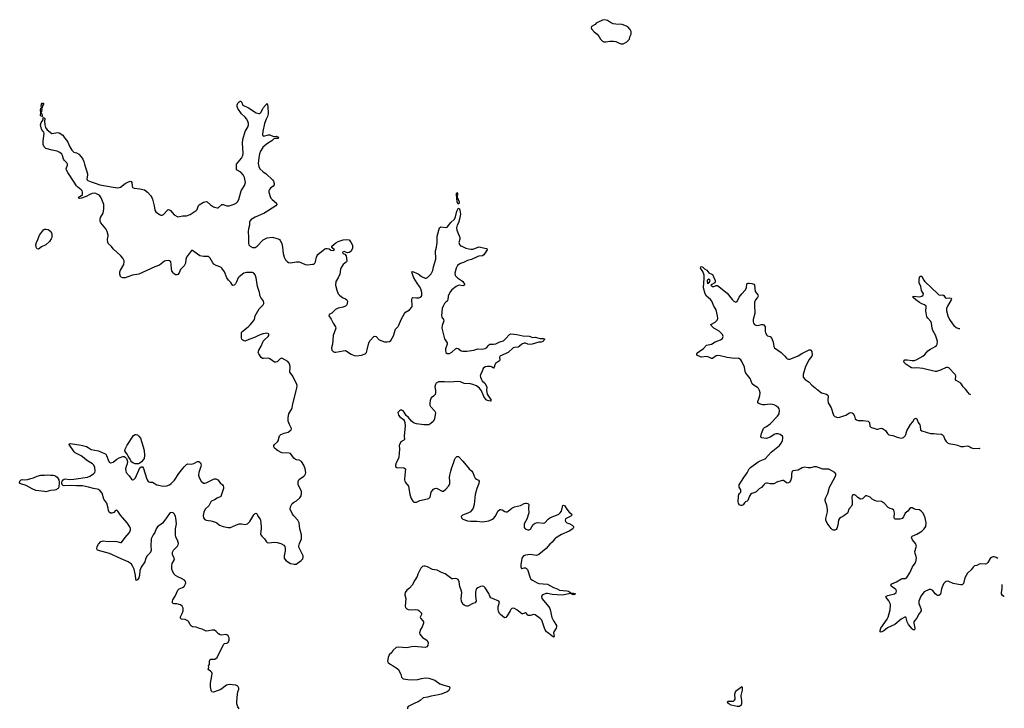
# Model space of a CAD drawing. Header units: inches. Extents: x 2143843 to 2212570, y 881249 to 1017455.
# Tile 25 of 54: x 2196023 to 2212118, y 934559 to 945808. Entities that reach past the tile are written whole.
import ezdxf

# ---------------------------------------------------------------- set-up
doc = ezdxf.new("R2010")
doc.units = ezdxf.units.IN
doc.header["$MEASUREMENT"] = 0
for name, color, linetype in [('C1993', 7, 'Continuous'), ('C1994', 7, 'Continuous'), ('C2903', 7, 'Continuous'), ('C2904', 7, 'Continuous'), ('C2913', 7, 'Continuous'), ('C2914', 7, 'Continuous')]:
    doc.layers.add(name, color=color, linetype=linetype)

msp = doc.modelspace()

# ---------------------------------------------------------------- linework, layer by layer
at = {"layer": 'C1993', "color": 6, "elevation": 400}
for points in [[(2197910, 938553), (2197882, 938562), (2197859, 938579), (2197841, 938601), (2197830, 938630), (2197796, 938676), (2197780, 938710), (2197757, 938737), (2197744, 938764), (2197746, 938790), (2197782, 938858), (2197884, 939016), (2197909, 939031), (2197930, 939033), (2197950, 939024), (2197970, 939006), (2197998, 938970), (2198044, 938830), (2198058, 938770), (2198063, 938690), (2198058, 938642), (2198044, 938616), (2198017, 938583), (2197990, 938563), (2197966, 938554)], [(2196525, 938365), (2196570, 938368), (2196590, 938364), (2196613, 938353), (2196635, 938335), (2196663, 938290), (2196668, 938250), (2196663, 938170), (2196651, 938149), (2196614, 938126), (2196590, 938120), (2196530, 938115), (2196490, 938105), (2196450, 938097), (2196430, 938099), (2196290, 938119), (2196226, 938146), (2196130, 938197), (2196044, 938224), (2196033, 938233), (2196023, 938250), (2196027, 938270), (2196049, 938291), (2196065, 938295), (2196110, 938291), (2196150, 938294), (2196205, 938315), (2196250, 938324), (2196308, 938352), (2196370, 938369), (2196430, 938367), (2196472, 938372)]]:
    msp.add_lwpolyline(points, close=True, dxfattribs=at)
msp.add_lwpolyline([(2199610, 934550), (2199590, 934583), (2199573, 934633), (2199572, 934670), (2199584, 934790), (2199591, 934828), (2199607, 934870), (2199605, 934890), (2199590, 934918), (2199557, 934937), (2199450, 934950), (2199406, 934934), (2199310, 934868), (2199270, 934848), (2199190, 934822), (2199167, 934827), (2199157, 934837), (2199153, 934853), (2199144, 934910), (2199141, 934970), (2199166, 935090), (2199168, 935128), (2199163, 935143), (2199143, 935163), (2199102, 935190), (2199115, 935230), (2199108, 935250), (2199126, 935274), (2199124, 935330), (2199130, 935350), (2199150, 935364), (2199216, 935364), (2199230, 935370), (2199250, 935391), (2199357, 935603), (2199370, 935616), (2199410, 935623), (2199430, 935633), (2199449, 935671), (2199449, 935710), (2199430, 935744), (2199410, 935759), (2199390, 935765), (2199330, 935752), (2199301, 935761), (2199273, 935773), (2199236, 935816), (2199210, 935833), (2199170, 935836), (2199110, 935824), (2199070, 935821), (2199005, 935850), (2198962, 935862), (2198910, 935883), (2198850, 935890), (2198830, 935899), (2198810, 935921), (2198788, 935970), (2198770, 935990), (2198730, 936008), (2198670, 936017), (2198654, 936030), (2198653, 936053), (2198681, 936110), (2198694, 936150), (2198696, 936196), (2198682, 936230), (2198650, 936251), (2198590, 936266), (2198546, 936266), (2198531, 936271), (2198522, 936282), (2198520, 936310), (2198525, 936330), (2198565, 936390), (2198610, 936489), (2198631, 936509), (2198685, 936530), (2198712, 936550), (2198736, 936590), (2198738, 936610), (2198733, 936630), (2198720, 936650), (2198670, 936681), (2198607, 936707), (2198570, 936730), (2198549, 936749), (2198527, 936787), (2198513, 936830), (2198511, 936889), (2198515, 936925), (2198552, 936990), (2198550, 937010), (2198523, 937070), (2198523, 937110), (2198538, 937142), (2198603, 937210), (2198614, 937230), (2198618, 937250), (2198608, 937290), (2198578, 937358), (2198571, 937390), (2198569, 937490), (2198589, 937571), (2198576, 937670), (2198570, 937694), (2198552, 937732), (2198530, 937754), (2198510, 937759), (2198490, 937754), (2198470, 937739), (2198395, 937630), (2198356, 937584), (2198277, 937523), (2198253, 937490), (2198234, 937430), (2198207, 937390), (2198175, 937330), (2198166, 937210), (2198174, 937154), (2198170, 937130), (2198150, 937095), (2198105, 937050), (2198085, 937010), (2198067, 936950), (2198010, 936865), (2197990, 936810), (2197983, 936730), (2197972, 936690), (2197950, 936658), (2197930, 936649), (2197922, 936670), (2197916, 936730), (2197895, 936830), (2197875, 936875), (2197850, 936912), (2197830, 936930), (2197797, 936950), (2197683, 937003), (2197490, 937085), (2197310, 937138), (2197292, 937150), (2197287, 937167), (2197290, 937201), (2197310, 937242), (2197350, 937282), (2197370, 937290), (2197390, 937293), (2197470, 937283), (2197570, 937291), (2197610, 937284), (2197670, 937266), (2197690, 937270), (2197745, 937350), (2197816, 937430), (2197836, 937470), (2197836, 937496), (2197826, 937526), (2197782, 937590), (2197674, 937714), (2197630, 937778), (2197610, 937793), (2197590, 937788), (2197560, 937760), (2197530, 937748), (2197509, 937749), (2197485, 937765), (2197473, 937790), (2197469, 937830), (2197450, 937910), (2197398, 937978), (2197371, 938071), (2197340, 938110), (2197312, 938132), (2197290, 938141), (2197230, 938150), (2197150, 938174), (2197050, 938192), (2196952, 938192), (2196850, 938200), (2196750, 938192), (2196725, 938205), (2196715, 938230), (2196714, 938250), (2196720, 938270), (2196734, 938290), (2196750, 938301), (2196770, 938306), (2196830, 938297), (2196910, 938303), (2197130, 938333), (2197170, 938349), (2197232, 938388), (2197251, 938409), (2197257, 938430), (2197251, 938490), (2197233, 938533), (2197215, 938550), (2197130, 938602), (2197030, 938684), (2196930, 938732), (2196913, 938750), (2196834, 938870), (2196840, 938880), (2196854, 938886), (2197030, 938855), (2197113, 938833), (2197142, 938822), (2197190, 938789), (2197310, 938765), (2197410, 938720), (2197429, 938709), (2197445, 938690), (2197481, 938590), (2197490, 938578), (2197510, 938571), (2197530, 938573), (2197550, 938582), (2197610, 938628), (2197650, 938652), (2197710, 938673), (2197730, 938673), (2197750, 938659), (2197770, 938637), (2197788, 938590), (2197782, 938550), (2197765, 938510), (2197754, 938470), (2197756, 938430), (2197766, 938410), (2197814, 938354), (2197850, 938303), (2197870, 938291), (2197890, 938297), (2197896, 938304), (2197914, 938326), (2197990, 938486), (2198010, 938506), (2198030, 938506), (2198050, 938475), (2198097, 938317), (2198109, 938289), (2198126, 938266), (2198150, 938253), (2198193, 938253), (2198267, 938207), (2198370, 938190), (2198430, 938192), (2198470, 938207), (2198502, 938230), (2198552, 938288), (2198623, 938397), (2198710, 938503), (2198750, 938544), (2198770, 938550), (2198832, 938548), (2198870, 938560), (2198930, 938588), (2198950, 938588), (2198973, 938570), (2198985, 938550), (2198988, 938530), (2198986, 938510), (2198952, 938410), (2198944, 938370), (2198956, 938330), (2198990, 938268), (2199030, 938238), (2199050, 938236), (2199070, 938243), (2199190, 938304), (2199210, 938310), (2199230, 938310), (2199263, 938290), (2199300, 938240), (2199338, 938210), (2199351, 938191), (2199355, 938170), (2199354, 938150), (2199310, 938021), (2199250, 937994), (2199210, 937967), (2199158, 937942), (2199147, 937930), (2199113, 937867), (2199058, 937810), (2199036, 937764), (2199024, 937710), (2199030, 937670), (2199050, 937641), (2199070, 937630), (2199150, 937622), (2199210, 937603), (2199246, 937586), (2199292, 937552), (2199349, 937529), (2199430, 937514), (2199470, 937514), (2199570, 937558), (2199610, 937571), (2199650, 937571), (2199710, 937563), (2199750, 937573), (2199784, 937610), (2199850, 937720), (2199870, 937739), (2199890, 937747), (2199908, 937728), (2199918, 937698), (2199953, 937650), (2199961, 937630), (2199972, 937528), (2199972, 937488), (2199962, 937410), (2199968, 937390), (2199982, 937370), (2200000, 937353)], dxfattribs=at)
at = {"layer": 'C1994', "color": 6, "elevation": 400}
for points in [[(2200000, 941225), (2199968, 941268), (2199957, 941290), (2199946, 941350), (2199911, 941450), (2199889, 941590), (2199870, 941642), (2199850, 941668), (2199830, 941677), (2199730, 941676), (2199690, 941667), (2199610, 941610), (2199596, 941590), (2199570, 941524), (2199549, 941491), (2199530, 941470), (2199510, 941467), (2199490, 941486), (2199475, 941515), (2199435, 941555), (2199409, 941590), (2199370, 941690), (2199330, 941750), (2199310, 941767), (2199235, 941795), (2199197, 941817), (2199178, 941838), (2199139, 941910), (2199122, 941930), (2199110, 941939), (2199090, 941942), (2199030, 941938), (2198970, 941950), (2198870, 942023), (2198850, 942035), (2198830, 942037), (2198752, 941930), (2198738, 941890), (2198732, 941830), (2198725, 941810), (2198710, 941786), (2198651, 941729), (2198629, 941671), (2198610, 941648), (2198590, 941642), (2198570, 941642), (2198550, 941654), (2198530, 941675), (2198510, 941707), (2198503, 941730), (2198499, 941810), (2198492, 941850), (2198472, 941870), (2198450, 941874), (2198410, 941870), (2198390, 941861), (2198310, 941799), (2198230, 941771), (2197970, 941649), (2197867, 941633), (2197750, 941590), (2197711, 941591), (2197683, 941603), (2197673, 941613), (2197659, 941650), (2197660, 941690), (2197670, 941719), (2197726, 941810), (2197734, 941850), (2197730, 941870), (2197710, 941910), (2197678, 941950), (2197550, 942067), (2197525, 942105), (2197472, 942150), (2197462, 942170), (2197457, 942223), (2197470, 942270), (2197470, 942290), (2197455, 942350), (2197434, 942390), (2197352, 942490), (2197338, 942518), (2197338, 942550), (2197346, 942574), (2197390, 942650), (2197401, 942719), (2197398, 942790), (2197356, 942896), (2197332, 942930), (2197310, 942948), (2197270, 942969), (2197245, 942975), (2197210, 942970), (2197170, 942955), (2197110, 942918), (2197035, 942890), (2197009, 942889), (2196995, 942895), (2196987, 942910), (2197016, 942924), (2197048, 942952), (2197051, 942989), (2197044, 943010), (2197027, 943030), (2196973, 943070), (2196950, 943093), (2196915, 943155), (2196810, 943311), (2196790, 943350), (2196785, 943370), (2196787, 943390), (2196804, 943430), (2196803, 943450), (2196792, 943472), (2196754, 943510), (2196741, 943530), (2196724, 943590), (2196712, 943612), (2196679, 943639), (2196638, 943658), (2196554, 943674), (2196450, 943705), (2196425, 943730), (2196408, 943770), (2196405, 943830), (2196426, 943950), (2196418, 943970), (2196404, 943984), (2196382, 944022), (2196364, 944090), (2196373, 944130), (2196407, 944170), (2196409, 944211), (2196430, 944205), (2196435, 944190), (2196430, 944150), (2196433, 944090), (2196448, 944048), (2196473, 944010), (2196550, 943951), (2196645, 943965), (2196670, 943961), (2196730, 943921), (2196756, 943876), (2196790, 943842), (2196813, 943810), (2196842, 943730), (2196875, 943675), (2196906, 943646), (2196950, 943634), (2196990, 943610), (2197029, 943570), (2197056, 943530), (2197072, 943492), (2197081, 943450), (2197132, 943292), (2197133, 943270), (2197122, 943210), (2197129, 943190), (2197140, 943180), (2197190, 943158), (2197259, 943139), (2197333, 943113), (2197550, 943070), (2197630, 943064), (2197670, 943072), (2197750, 943130), (2197790, 943154), (2197830, 943168), (2197845, 943165), (2197857, 943150), (2197860, 943090), (2197870, 943067), (2197895, 943055), (2197990, 943045), (2198066, 943026), (2198110, 942993), (2198167, 942930), (2198184, 942904), (2198196, 942876), (2198223, 942770), (2198235, 942695), (2198250, 942670), (2198270, 942652), (2198310, 942624), (2198330, 942615), (2198350, 942615), (2198374, 942626), (2198441, 942699), (2198450, 942705), (2198470, 942703), (2198490, 942692), (2198550, 942620), (2198610, 942587), (2198690, 942605), (2198750, 942604), (2198810, 942625), (2198907, 942690), (2198922, 942710), (2198948, 942772), (2198957, 942783), (2199030, 942829), (2199050, 942835), (2199070, 942837), (2199090, 942832), (2199144, 942784), (2199190, 942753), (2199210, 942743), (2199250, 942734), (2199270, 942734), (2199330, 942789), (2199350, 942789), (2199410, 942766), (2199450, 942765), (2199528, 942792), (2199561, 942810), (2199583, 942830), (2199604, 942870), (2199642, 943010), (2199701, 943099), (2199713, 943150), (2199700, 943230), (2199675, 943275), (2199638, 943318), (2199570, 943355), (2199570, 943450), (2199650, 943546), (2199671, 943590), (2199677, 943630), (2199667, 943790), (2199670, 943850), (2199710, 943982), (2199756, 944064), (2199764, 944090), (2199763, 944110), (2199752, 944150), (2199731, 944190), (2199710, 944217), (2199650, 944270), (2199590, 944355), (2199579, 944390), (2199580, 944420), (2199590, 944443), (2199610, 944468), (2199630, 944478), (2199636, 944476), (2199650, 944468), (2199664, 944424), (2199673, 944410), (2199761, 944370), (2199888, 944288), (2199930, 944275), (2199950, 944277), (2199968, 944292), (2200000, 944353)], [(2200000, 943979), (2199990, 943930), (2199997, 943917), (2200000, 943915)], [(2200000, 943723), (2199998, 943722), (2199961, 943659), (2199944, 943616), (2199930, 943550), (2199921, 943461), (2199931, 943410), (2199949, 943370), (2200000, 943329)], [(2200000, 942636), (2199870, 942580), (2199810, 942544), (2199783, 942517), (2199779, 942501), (2199779, 942450), (2199761, 942390), (2199756, 942350), (2199765, 942250), (2199763, 942150), (2199770, 942129), (2199790, 942106), (2199830, 942089), (2199870, 942089), (2199906, 942110), (2200000, 942208)], [(2200000, 940674), (2199926, 940650), (2199864, 940616), (2199770, 940586), (2199710, 940559), (2199690, 940560), (2199670, 940572), (2199657, 940590), (2199651, 940610), (2199647, 940690), (2199656, 940710), (2199757, 940790), (2199798, 940830), (2199848, 940890), (2199860, 940910), (2199875, 940970), (2199892, 941010), (2199938, 941082), (2200000, 941146)], [(2200000, 940273), (2199990, 940275), (2199970, 940290), (2199930, 940347), (2199924, 940370), (2199932, 940410), (2199970, 940477), (2200000, 940541)]]:
    msp.add_lwpolyline(points, dxfattribs=at)
for points in [[(2196390, 944224), (2196370, 944230), (2196364, 944244), (2196367, 944290), (2196364, 944330), (2196370, 944365), (2196378, 944362), (2196386, 944370), (2196378, 944378), (2196375, 944390), (2196379, 944430), (2196390, 944443), (2196410, 944445), (2196414, 944430), (2196398, 944402), (2196390, 944366), (2196382, 944358), (2196387, 944330), (2196377, 944290), (2196393, 944247), (2196395, 944225)], [(2196330, 942061), (2196310, 942064), (2196304, 942070), (2196294, 942090), (2196288, 942130), (2196296, 942170), (2196322, 942218), (2196349, 942290), (2196410, 942374), (2196430, 942385), (2196450, 942388), (2196490, 942381), (2196530, 942346), (2196548, 942310), (2196548, 942250), (2196539, 942230), (2196510, 942184), (2196451, 942130), (2196382, 942098)]]:
    msp.add_lwpolyline(points, close=True, dxfattribs=at)
at = {"layer": 'C2903', "color": 6, "elevation": 400}
for points in [[(2200000, 937353), (2200024, 937330), (2200058, 937278), (2200070, 937268), (2200090, 937262), (2200189, 937271), (2200230, 937266), (2200290, 937249), (2200343, 937223), (2200360, 937200), (2200365, 937170), (2200364, 937130), (2200347, 937047), (2200348, 937010), (2200374, 936974), (2200450, 936923), (2200510, 936911), (2200545, 936915), (2200627, 936973), (2200650, 936998), (2200659, 937030), (2200655, 937050), (2200585, 937190), (2200584, 937210), (2200596, 937250), (2200630, 937330), (2200632, 937350), (2200629, 937391), (2200603, 937490), (2200590, 937590), (2200570, 937632), (2200503, 937703), (2200484, 937730), (2200444, 937810), (2200450, 937850), (2200478, 937902), (2200499, 937921), (2200547, 937950), (2200602, 937998), (2200625, 938030), (2200632, 938068), (2200630, 938099), (2200610, 938150), (2200576, 938210), (2200576, 938264), (2200586, 938290), (2200596, 938304), (2200667, 938350), (2200687, 938370), (2200698, 938390), (2200701, 938410), (2200691, 938470), (2200667, 938530), (2200629, 938590), (2200591, 938611), (2200550, 938616), (2200530, 938624), (2200506, 938646), (2200450, 938720), (2200428, 938728), (2200310, 938733), (2200238, 938770), (2200191, 938811), (2200180, 938830), (2200179, 938850), (2200191, 938870), (2200237, 938910), (2200247, 938930), (2200271, 939009), (2200290, 939030), (2200344, 939056), (2200410, 939069), (2200442, 939090), (2200461, 939110), (2200468, 939130), (2200434, 939194), (2200413, 939250), (2200410, 939310), (2200425, 939370), (2200473, 939450), (2200479, 939470), (2200488, 939530), (2200552, 939790), (2200557, 939830), (2200555, 939850), (2200490, 939984), (2200477, 940000)], [(2203554, 940000), (2203552, 939990), (2203556, 939970), (2203571, 939930), (2203584, 939910), (2203625, 939870), (2203660, 939810), (2203655, 939750), (2203667, 939690), (2203728, 939590), (2203722, 939578), (2203690, 939579), (2203670, 939585), (2203650, 939600), (2203610, 939652), (2203570, 939745), (2203541, 939790), (2203490, 939826), (2203430, 939851), (2203390, 939860), (2203290, 939865), (2203230, 939891), (2203190, 939900), (2203050, 939888), (2202970, 939893), (2202872, 939890), (2202833, 939870), (2202818, 939850), (2202808, 939810), (2202823, 939750), (2202822, 939710), (2202813, 939687), (2202790, 939660), (2202750, 939629), (2202732, 939588), (2202726, 939546), (2202730, 939510), (2202741, 939490), (2202810, 939415), (2202818, 939390), (2202802, 939290), (2202790, 939250), (2202743, 939210), (2202710, 939192), (2202630, 939190), (2202510, 939204), (2202470, 939216), (2202427, 939247), (2202380, 939310), (2202343, 939343), (2202310, 939398), (2202290, 939418), (2202270, 939428), (2202250, 939430), (2202230, 939421), (2202207, 939390), (2202213, 939350), (2202239, 939319), (2202299, 939279), (2202310, 939261), (2202320, 939230), (2202323, 939170), (2202310, 939010), (2202315, 938950), (2202303, 938937), (2202254, 938910), (2202230, 938862), (2202227, 938850), (2202230, 938790), (2202219, 938661), (2202209, 938631), (2202175, 938570), (2202165, 938530), (2202168, 938508), (2202191, 938491), (2202305, 938485), (2202330, 938470), (2202313, 938310), (2202312, 938290), (2202317, 938270), (2202328, 938250), (2202378, 938190), (2202399, 938050), (2202424, 937984), (2202450, 937943), (2202469, 937929), (2202490, 937924), (2202510, 937927), (2202566, 937954), (2202690, 937979), (2202710, 937987), (2202731, 938009), (2202752, 938088), (2202766, 938114), (2202790, 938140), (2202810, 938150), (2202830, 938154), (2202850, 938152), (2202930, 938104), (2202950, 938104), (2202990, 938136), (2203035, 938190), (2203053, 938227), (2203057, 938270), (2203051, 938330), (2203055, 938370), (2203073, 938430), (2203086, 938494), (2203115, 938565), (2203130, 938620), (2203150, 938653), (2203170, 938673), (2203196, 938670), (2203270, 938598), (2203373, 938473), (2203410, 938439), (2203430, 938410), (2203451, 938350), (2203470, 938320), (2203490, 938301), (2203524, 938284), (2203533, 938270), (2203527, 938230), (2203495, 938150), (2203470, 938050), (2203455, 937890), (2203436, 937830), (2203410, 937790), (2203390, 937770), (2203350, 937748), (2203264, 937716), (2203239, 937690), (2203243, 937670), (2203270, 937651), (2203344, 937624), (2203395, 937615), (2203495, 937615), (2203590, 937603), (2203690, 937621), (2203750, 937646), (2203770, 937661), (2203801, 937699), (2203841, 937779), (2203870, 937804), (2203890, 937807), (2203910, 937799), (2203953, 937773), (2203970, 937768), (2203990, 937770), (2204010, 937780), (2204070, 937828), (2204110, 937851), (2204210, 937871), (2204270, 937905), (2204290, 937912), (2204310, 937912), (2204330, 937904), (2204348, 937890), (2204340, 937830), (2204346, 937750), (2204316, 937650), (2204270, 937570), (2204268, 937530), (2204272, 937510), (2204288, 937488), (2204330, 937472), (2204350, 937473), (2204373, 937487), (2204419, 937561), (2204450, 937585), (2204490, 937593), (2204590, 937581), (2204610, 937590), (2204664, 937650), (2204690, 937670), (2204835, 937730), (2204859, 937750), (2204879, 937781), (2204895, 937850), (2204904, 937870), (2204910, 937876), (2204931, 937870), (2204968, 937810), (2205005, 937765), (2205050, 937730), (2205044, 937710), (2205030, 937698), (2204948, 937652), (2204942, 937630), (2204944, 937610), (2204965, 937590), (2205014, 937574), (2205057, 937550), (2205074, 937530), (2205075, 937510), (2205067, 937493), (2205005, 937450), (2204880, 937400), (2204781, 937339), (2204770, 937330), (2204730, 937271), (2204690, 937242), (2204630, 937170), (2204510, 937070), (2204470, 937056), (2204370, 937069), (2204290, 937061), (2204260, 937050), (2204246, 937034), (2204234, 937010), (2204224, 936970), (2204217, 936910), (2204216, 936870), (2204224, 936844), (2204230, 936841), (2204268, 936852), (2204290, 936852), (2204310, 936844), (2204326, 936826), (2204368, 936690), (2204381, 936670), (2204408, 936650), (2204482, 936610), (2204510, 936600), (2204650, 936588), (2204750, 936530), (2204810, 936509), (2204850, 936489), (2204970, 936477), (2204995, 936470), (2205027, 936450), (2205020, 936440), (2204999, 936430), (2204922, 936410), (2204890, 936406), (2204730, 936419), (2204650, 936436), (2204630, 936434), (2204571, 936410), (2204553, 936390), (2204561, 936350), (2204675, 936215), (2204690, 936190), (2204702, 936150), (2204709, 936090), (2204723, 936043), (2204749, 935989), (2204797, 935910), (2204801, 935890), (2204795, 935870), (2204757, 935810), (2204752, 935790), (2204762, 935730), (2204750, 935719), (2204724, 935744), (2204650, 935795), (2204635, 935810), (2204610, 935854), (2204557, 935997), (2204530, 936025), (2204450, 936087), (2204427, 936093), (2204370, 936076), (2204335, 936075), (2204323, 936083), (2204310, 936110), (2204290, 936121), (2204250, 936104), (2204230, 936102), (2204150, 936167), (2204110, 936189), (2204090, 936194), (2204067, 936190), (2204050, 936173), (2204040, 936150), (2203990, 936067), (2203970, 936042), (2203950, 936037), (2203884, 936090), (2203868, 936110), (2203850, 936147), (2203845, 936170), (2203845, 936215), (2203868, 936290), (2203857, 936310), (2203751, 936351), (2203726, 936366), (2203710, 936389), (2203690, 936436), (2203630, 936525), (2203610, 936546), (2203590, 936555), (2203556, 936550), (2203510, 936527), (2203489, 936511), (2203478, 936490), (2203472, 936450), (2203473, 936390), (2203484, 936310), (2203477, 936290), (2203470, 936284), (2203430, 936272), (2203351, 936230), (2203330, 936227), (2203310, 936231), (2203290, 936243), (2203270, 936262), (2203247, 936307), (2203242, 936350), (2203249, 936450), (2203240, 936490), (2203217, 936550), (2203207, 936627), (2203190, 936661), (2203170, 936673), (2203150, 936677), (2203110, 936673), (2203090, 936676), (2202978, 936758), (2202920, 936780), (2202850, 936817), (2202770, 936829), (2202690, 936872), (2202650, 936882), (2202630, 936881), (2202606, 936874), (2202580, 936850), (2202532, 936750), (2202523, 936710), (2202483, 936650), (2202441, 936570), (2202396, 936524), (2202353, 936490), (2202326, 936450), (2202320, 936410), (2202335, 936350), (2202323, 936230), (2202330, 936205), (2202350, 936183), (2202374, 936174), (2202429, 936169), (2202493, 936173), (2202530, 936170), (2202550, 936159), (2202592, 936112), (2202593, 936090), (2202571, 936050), (2202573, 936030), (2202613, 935990), (2202624, 935970), (2202625, 935950), (2202602, 935890), (2202575, 935845), (2202561, 935790), (2202564, 935770), (2202610, 935716), (2202664, 935684), (2202686, 935666), (2202701, 935630), (2202693, 935587), (2202677, 935563), (2202650, 935554), (2202474, 935566), (2202430, 935563), (2202350, 935545), (2202210, 935558), (2202179, 935550), (2202131, 935510), (2202107, 935473), (2202065, 935430), (2202045, 935390), (2202037, 935330), (2202048, 935308), (2202081, 935281), (2202126, 935250), (2202180, 935220), (2202214, 935194), (2202252, 935110), (2202265, 935070), (2202290, 935042), (2202370, 935027), (2202445, 935025), (2202530, 935029), (2202594, 935046), (2202650, 935054), (2202709, 935049), (2202810, 935018), (2202890, 934960), (2202955, 934935), (2203036, 934916), (2203049, 934909), (2203055, 934895), (2203050, 934870), (2203036, 934850), (2203009, 934830), (2202913, 934790), (2202870, 934778), (2202750, 934755), (2202690, 934740), (2202619, 934730), (2202572, 934688), (2202535, 934665), (2202494, 934650), (2202384, 934596), (2202375, 934590), (2202363, 934570), (2202364, 934550)], [(2210000, 937953), (2209994, 937954), (2209957, 937977), (2209928, 938008), (2209869, 938031), (2209850, 938032), (2209810, 937990), (2209798, 937982), (2209770, 937978), (2209724, 938004), (2209690, 938037), (2209670, 938047), (2209650, 938048), (2209630, 938035), (2209624, 938010), (2209634, 937930), (2209631, 937890), (2209618, 937862), (2209578, 937810), (2209562, 937758), (2209554, 937746), (2209497, 937703), (2209444, 937676), (2209423, 937657), (2209410, 937630), (2209398, 937550), (2209382, 937498), (2209370, 937482), (2209350, 937470), (2209327, 937467), (2209310, 937474), (2209290, 937495), (2209224, 937584), (2209202, 937630), (2209202, 937658), (2209227, 937770), (2209230, 937810), (2209218, 937870), (2209191, 937950), (2209190, 937970), (2209199, 938001), (2209234, 938070), (2209262, 938170), (2209350, 938330), (2209366, 938370), (2209366, 938390), (2209350, 938410), (2209250, 938463), (2209230, 938467), (2209150, 938466), (2209050, 938502), (2209030, 938506), (2209010, 938504), (2208950, 938485), (2208910, 938487), (2208850, 938497), (2208815, 938485), (2208750, 938447), (2208661, 938439), (2208650, 938429), (2208638, 938390), (2208638, 938330), (2208630, 938290), (2208610, 938254), (2208590, 938241), (2208570, 938238), (2208550, 938245), (2208510, 938280), (2208490, 938282), (2208410, 938260), (2208350, 938228), (2208290, 938226), (2208250, 938239), (2208230, 938238), (2208210, 938229), (2208186, 938210), (2208150, 938165), (2208110, 938144), (2208064, 938096), (2208038, 938082), (2207991, 938069), (2207969, 938051), (2207953, 938027), (2207926, 937954), (2207916, 937944), (2207886, 937930), (2207870, 937914), (2207850, 937883), (2207830, 937872), (2207810, 937872), (2207785, 937885), (2207771, 937910), (2207766, 937930), (2207773, 938027), (2207778, 938050), (2207790, 938070), (2207809, 938090), (2207814, 938110), (2207810, 938130), (2207785, 938170), (2207782, 938190), (2207785, 938210), (2207860, 938330), (2207914, 938406), (2207947, 938470), (2207968, 938490), (2208096, 938584), (2208130, 938602), (2208210, 938634), (2208310, 938741), (2208443, 938850), (2208471, 938890), (2208490, 938930), (2208499, 938970), (2208497, 938990), (2208490, 939006), (2208455, 939030), (2208421, 939041), (2208390, 939043), (2208370, 939038), (2208292, 938988), (2208230, 938969), (2208190, 938970), (2208157, 938977), (2208145, 938985), (2208139, 938999), (2208148, 939048), (2208180, 939130), (2208196, 939144), (2208230, 939160), (2208292, 939208), (2208411, 939330), (2208437, 939370), (2208445, 939430), (2208440, 939450), (2208428, 939470), (2208395, 939495), (2208355, 939515), (2208290, 939525), (2208204, 939516), (2208170, 939516), (2208111, 939531), (2208087, 939547), (2208087, 939570), (2208113, 939630), (2208124, 939670), (2208127, 939710), (2208118, 939750), (2208101, 939781), (2208082, 939802), (2208028, 939830), (2207999, 939859), (2207965, 939945), (2207921, 940000)], [(2208830, 940000), (2208828, 939990), (2208832, 939970), (2208862, 939930), (2208929, 939889), (2208970, 939838), (2209020, 939800), (2209047, 939770), (2209070, 939762), (2209106, 939730), (2209130, 939715), (2209210, 939692), (2209234, 939674), (2209241, 939650), (2209234, 939590), (2209239, 939550), (2209286, 939466), (2209329, 939349), (2209350, 939324), (2209390, 939312), (2209430, 939315), (2209530, 939346), (2209590, 939385), (2209610, 939390), (2209630, 939388), (2209653, 939370), (2209670, 939331), (2209680, 939290), (2209701, 939270), (2209730, 939260), (2209810, 939261), (2209894, 939250), (2209916, 939230), (2209923, 939170), (2209934, 939154), (2209946, 939146), (2210000, 939128)]]:
    msp.add_lwpolyline(points, dxfattribs=at)
for points in [[(2205070, 936410), (2205037, 936430), (2205042, 936438), (2205070, 936440), (2205107, 936430), (2205090, 936416)], [(2207750, 934587), (2207652, 934610), (2207614, 934630), (2207593, 934650), (2207599, 934670), (2207607, 934673), (2207690, 934677), (2207707, 934690), (2207717, 934710), (2207711, 934790), (2207723, 934830), (2207742, 934850), (2207830, 934916), (2207836, 934896), (2207834, 934854), (2207814, 934770), (2207813, 934750), (2207822, 934690), (2207822, 934630), (2207817, 934610), (2207790, 934589)]]:
    msp.add_lwpolyline(points, close=True, dxfattribs=at)
at = {"layer": 'C2904', "color": 6}
for points, elevation in [([(2205590, 945808), (2205550, 945803), (2205470, 945765), (2205446, 945750), (2205430, 945729), (2205370, 945698), (2205366, 945674), (2205370, 945658), (2205415, 945610), (2205464, 945570), (2205494, 945530), (2205515, 945490), (2205550, 945455), (2205570, 945447), (2205606, 945446), (2205670, 945456), (2205730, 945458), (2205770, 945450), (2205810, 945428), (2205850, 945413), (2205890, 945415), (2205910, 945423), (2205950, 945447), (2205992, 945488), (2205998, 945530), (2206018, 945570), (2206021, 945590), (2206017, 945617), (2206003, 945650), (2205964, 945690), (2205944, 945704), (2205870, 945730), (2205770, 945734), (2205723, 945743), (2205681, 945761), (2205630, 945796)], 500), ([(2203190, 942793), (2203174, 942830), (2203173, 942853), (2203167, 942873), (2203162, 942970), (2203170, 942984), (2203182, 942970), (2203175, 942910), (2203178, 942898), (2203208, 942830), (2203205, 942810)], 400), ([(2207290, 941570), (2207270, 941560), (2207262, 941550), (2207259, 941530), (2207270, 941494), (2207274, 941506), (2207297, 941523), (2207311, 941549), (2207302, 941562)], 400)]:
    msp.add_lwpolyline(points, close=True, dxfattribs=dict(at, elevation=elevation))
at = {"layer": 'C2904', "color": 6, "elevation": 400}
for points in [[(2200000, 944353), (2200010, 944372), (2200050, 944425), (2200070, 944439), (2200080, 944390), (2200087, 944270), (2200075, 944225), (2200050, 944181), (2200026, 944110), (2200000, 943979)], [(2200000, 943915), (2200010, 943908), (2200090, 943928), (2200110, 943926), (2200170, 943900), (2200215, 943905), (2200253, 943890), (2200250, 943870), (2200230, 943866), (2200191, 943869), (2200176, 943864), (2200146, 943830), (2200074, 943786), (2200000, 943723)], [(2200000, 943329), (2200050, 943290), (2200158, 943190), (2200174, 943170), (2200185, 943130), (2200181, 943110), (2200168, 943090), (2200125, 943055), (2200106, 943034), (2200097, 943010), (2200097, 942990), (2200118, 942918), (2200131, 942891), (2200149, 942869), (2200220, 942810), (2200225, 942790), (2200211, 942770), (2200017, 942643), (2200000, 942636)], [(2200000, 942208), (2200002, 942210), (2200070, 942246), (2200150, 942255), (2200170, 942252), (2200250, 942227), (2200270, 942215), (2200281, 942201), (2200306, 942150), (2200321, 942090), (2200333, 941990), (2200346, 941930), (2200367, 941887), (2200396, 941856), (2200419, 941839), (2200450, 941834), (2200550, 941850), (2200590, 941850), (2200621, 941841), (2200689, 941809), (2200730, 941804), (2200810, 941812), (2200830, 941817), (2200850, 941830), (2200860, 941850), (2200874, 941930), (2200886, 941954), (2200899, 941970), (2201010, 942064), (2201030, 942072), (2201050, 942072), (2201083, 942063), (2201110, 942044), (2201150, 942036), (2201172, 942050), (2201124, 942084), (2201128, 942110), (2201190, 942165), (2201230, 942185), (2201310, 942213), (2201370, 942219), (2201410, 942214), (2201443, 942163), (2201463, 942123), (2201466, 942090), (2201461, 942070), (2201436, 942024), (2201410, 942003), (2201382, 942002), (2201330, 942019), (2201301, 942010), (2201308, 941990), (2201337, 941977), (2201362, 941950), (2201372, 941870), (2201363, 941850), (2201310, 941808), (2201275, 941750), (2201267, 941730), (2201255, 941650), (2201229, 941591), (2201193, 941530), (2201185, 941470), (2201208, 941388), (2201231, 941331), (2201249, 941309), (2201282, 941282), (2201310, 941264), (2201350, 941248), (2201373, 941230), (2201380, 941210), (2201378, 941170), (2201370, 941150), (2201350, 941130), (2201310, 941111), (2201230, 941094), (2201186, 941074), (2201127, 941013), (2201085, 940990), (2201079, 940970), (2201116, 940916), (2201145, 940850), (2201185, 940790), (2201189, 940770), (2201149, 940651), (2201135, 940510), (2201123, 940450), (2201127, 940410), (2201145, 940385), (2201170, 940375), (2201190, 940376), (2201310, 940401), (2201350, 940402), (2201444, 940344), (2201490, 940323), (2201530, 940317), (2201611, 940329), (2201670, 940348), (2201690, 940370), (2201706, 940414), (2201728, 940530), (2201755, 940570), (2201810, 940633), (2201830, 940639), (2201850, 940631), (2201897, 940577), (2201986, 940546), (2202030, 940544), (2202070, 940549), (2202090, 940565), (2202135, 940645), (2202169, 940751), (2202210, 940797), (2202222, 940818), (2202259, 940910), (2202312, 941008), (2202330, 941030), (2202393, 941070), (2202433, 941110), (2202437, 941130), (2202433, 941247), (2202439, 941261), (2202450, 941270), (2202510, 941264), (2202550, 941267), (2202570, 941274), (2202593, 941290), (2202599, 941310), (2202597, 941350), (2202582, 941410), (2202561, 941450), (2202523, 941503), (2202469, 941589), (2202443, 941650), (2202433, 941690), (2202447, 941693), (2202462, 941690), (2202510, 941670), (2202536, 941656), (2202590, 941613), (2202650, 941585), (2202670, 941586), (2202690, 941596), (2202750, 941658), (2202776, 941710), (2202787, 941770), (2202825, 941895), (2202818, 942030), (2202836, 942090), (2202850, 942170), (2202850, 942270), (2202887, 942410), (2202910, 942423), (2202989, 942411), (2203010, 942418), (2203070, 942497), (2203130, 942550), (2203147, 942590), (2203170, 942679), (2203190, 942723), (2203210, 942727), (2203219, 942699), (2203230, 942630), (2203214, 942550), (2203194, 942490), (2203174, 942450), (2203164, 942410), (2203169, 942370), (2203216, 942250), (2203216, 942224), (2203204, 942170), (2203206, 942150), (2203214, 942134), (2203230, 942116), (2203250, 942106), (2203317, 942077), (2203364, 942064), (2203399, 942059), (2203430, 942061), (2203465, 942070), (2203530, 942100), (2203652, 942072), (2203657, 942070), (2203666, 942050), (2203611, 941969), (2203590, 941950), (2203530, 941944), (2203510, 941938), (2203410, 941892), (2203344, 941876), (2203278, 941842), (2203230, 941824), (2203204, 941810), (2203181, 941790), (2203161, 941750), (2203137, 941670), (2203143, 941630), (2203180, 941590), (2203245, 941550), (2203268, 941530), (2203294, 941490), (2203295, 941470), (2203270, 941462), (2203210, 941469), (2203190, 941466), (2203161, 941450), (2203087, 941393), (2203067, 941370), (2203033, 941310), (2203026, 941290), (2203024, 941230), (2203010, 941210), (2202984, 941190), (2202966, 941170), (2202944, 941130), (2202931, 941091), (2202918, 940970), (2202924, 940950), (2202952, 940910), (2202957, 940890), (2202953, 940870), (2202927, 940810), (2202926, 940770), (2202970, 940593), (2203009, 940530), (2203012, 940510), (2202985, 940430), (2202983, 940403), (2202990, 940373), (2203010, 940354), (2203050, 940354), (2203090, 940375), (2203150, 940433), (2203170, 940442), (2203190, 940439), (2203239, 940399), (2203270, 940392), (2203330, 940395), (2203449, 940411), (2203510, 940432), (2203586, 940426), (2203630, 940435), (2203656, 940450), (2203690, 940492), (2203710, 940506), (2203769, 940509), (2203805, 940515), (2203870, 940547), (2203930, 940562), (2203970, 940598), (2204030, 940668), (2204050, 940678), (2204150, 940667), (2204250, 940644), (2204350, 940638), (2204410, 940618), (2204450, 940620), (2204530, 940600), (2204578, 940598), (2204605, 940590), (2204595, 940585), (2204591, 940570), (2204574, 940550), (2204550, 940541), (2204510, 940542), (2204398, 940510), (2204356, 940504), (2204330, 940506), (2204290, 940525), (2204270, 940526), (2204230, 940509), (2204190, 940471), (2204170, 940458), (2204110, 940455), (2204090, 940447), (2204010, 940374), (2203872, 940310), (2203864, 940290), (2203872, 940250), (2203866, 940234), (2203800, 940190), (2203788, 940170), (2203779, 940130), (2203770, 940117), (2203737, 940137), (2203722, 940142), (2203670, 940143), (2203630, 940135), (2203599, 940110), (2203578, 940050), (2203556, 940010), (2203554, 940000)], [(2207921, 940000), (2207894, 940034), (2207883, 940063), (2207869, 940130), (2207830, 940225), (2207810, 940254), (2207790, 940270), (2207770, 940279), (2207710, 940275), (2207590, 940290), (2207450, 940321), (2207410, 940315), (2207350, 940274), (2207330, 940274), (2207290, 940296), (2207250, 940308), (2207170, 940297), (2207150, 940301), (2207095, 940330), (2207093, 940350), (2207110, 940370), (2207130, 940390), (2207201, 940439), (2207248, 940492), (2207330, 940509), (2207390, 940544), (2207481, 940579), (2207510, 940600), (2207524, 940630), (2207520, 940650), (2207510, 940664), (2207460, 940720), (2207369, 940770), (2207327, 940810), (2207323, 940830), (2207390, 940867), (2207423, 940897), (2207431, 940910), (2207433, 940927), (2207429, 940971), (2207408, 941070), (2207370, 941130), (2207337, 941210), (2207316, 941236), (2207250, 941291), (2207228, 941328), (2207202, 941430), (2207214, 941586), (2207213, 941633), (2207192, 941692), (2207153, 941750), (2207159, 941770), (2207170, 941774), (2207190, 941768), (2207220, 941740), (2207257, 941717), (2207290, 941673), (2207347, 941647), (2207355, 941635), (2207390, 941550), (2207393, 941527), (2207387, 941510), (2207378, 941502), (2207338, 941482), (2207323, 941470), (2207350, 941450), (2207370, 941449), (2207410, 941466), (2207430, 941468), (2207590, 941340), (2207670, 941238), (2207698, 941210), (2207718, 941198), (2207730, 941195), (2207750, 941206), (2207786, 941274), (2207829, 941331), (2207880, 941390), (2207902, 941430), (2207910, 941493), (2207930, 941502), (2207950, 941502), (2207990, 941499), (2208024, 941490), (2208035, 941470), (2208048, 941368), (2208090, 941316), (2208095, 941290), (2208085, 941270), (2208051, 941229), (2208037, 941190), (2208034, 941150), (2208043, 941010), (2208014, 940910), (2208014, 940874), (2208020, 940850), (2208035, 940830), (2208070, 940815), (2208110, 940818), (2208150, 940830), (2208170, 940830), (2208190, 940822), (2208208, 940788), (2208208, 940712), (2208215, 940690), (2208236, 940656), (2208250, 940646), (2208291, 940630), (2208320, 940600), (2208340, 940540), (2208353, 940470), (2208364, 940450), (2208470, 940370), (2208532, 940312), (2208557, 940277), (2208570, 940266), (2208590, 940261), (2208610, 940264), (2208710, 940299), (2208750, 940317), (2208810, 940355), (2208930, 940415), (2208950, 940415), (2208955, 940410), (2208971, 940390), (2208980, 940330), (2208971, 940310), (2208930, 940256), (2208870, 940142), (2208832, 940010), (2208830, 940000)], [(2200000, 941146), (2200004, 941150), (2200014, 941170), (2200016, 941190), (2200011, 941210), (2200000, 941225)], [(2200000, 940541), (2200006, 940554), (2200024, 940576), (2200087, 940630), (2200097, 940650), (2200096, 940670), (2200090, 940677), (2200066, 940686), (2200010, 940678), (2200000, 940674)], [(2200477, 940000), (2200453, 940030), (2200442, 940050), (2200445, 940130), (2200440, 940170), (2200430, 940195), (2200404, 940224), (2200310, 940280), (2200290, 940276), (2200280, 940270), (2200230, 940221), (2200210, 940212), (2200190, 940215), (2200113, 940270), (2200090, 940279), (2200011, 940271), (2200000, 940273)]]:
    msp.add_lwpolyline(points, dxfattribs=at)
at = {"layer": 'C2913', "color": 6, "elevation": 400}
for points in [[(2211571, 939679), (2211551, 939691), (2211521, 939721), (2211485, 939770), (2211445, 939810), (2211409, 939869), (2211330, 939916), (2211322, 939930), (2211324, 939990), (2211319, 940000)], [(2210000, 939128), (2210030, 939118), (2210050, 939118), (2210104, 939136), (2210130, 939132), (2210177, 939097), (2210210, 939047), (2210230, 939028), (2210296, 939016), (2210367, 938987), (2210430, 938970), (2210470, 938985), (2210497, 939010), (2210508, 939030), (2210526, 939094), (2210585, 939195), (2210621, 939239), (2210650, 939287), (2210670, 939299), (2210690, 939290), (2210708, 939228), (2210735, 939190), (2210744, 939170), (2210751, 939110), (2210770, 939093), (2210910, 939046), (2210968, 939048), (2211010, 939040), (2211090, 939036), (2211110, 939026), (2211123, 939010), (2211148, 938950), (2211170, 938915), (2211190, 938896), (2211210, 938887), (2211310, 938869), (2211356, 938856), (2211410, 938833), (2211450, 938833), (2211510, 938848), (2211539, 938839), (2211570, 938817), (2211610, 938801), (2211706, 938806), (2211716, 938804)], [(2212015, 937008), (2211984, 937024), (2211950, 937034), (2211930, 937031), (2211910, 937022), (2211890, 937005), (2211850, 936943), (2211830, 936920), (2211810, 936913), (2211730, 936920), (2211710, 936916), (2211670, 936894), (2211630, 936885), (2211610, 936867), (2211578, 936822), (2211516, 936764), (2211475, 936690), (2211450, 936599), (2211430, 936578), (2211406, 936574), (2211370, 936579), (2211280, 936600), (2211210, 936630), (2211190, 936634), (2211169, 936631), (2211150, 936621), (2211126, 936594), (2211092, 936508), (2211074, 936426), (2211067, 936413), (2211050, 936400), (2211030, 936402), (2211010, 936411), (2210989, 936429), (2210950, 936481), (2210930, 936496), (2210919, 936499), (2210890, 936500), (2210810, 936460), (2210756, 936390), (2210719, 936310), (2210723, 936270), (2210754, 936190), (2210757, 936150), (2210750, 936132), (2210718, 936090), (2210689, 936031), (2210650, 935990), (2210641, 935970), (2210640, 935950), (2210654, 935870), (2210650, 935838), (2210630, 935838), (2210610, 935856), (2210551, 935930), (2210530, 935970), (2210516, 936036), (2210510, 936047), (2210490, 936050), (2210430, 936016), (2210331, 935929), (2210209, 935871), (2210150, 935827), (2210103, 935803), (2210090, 935810), (2210090, 935831), (2210101, 935870), (2210203, 936017), (2210218, 936050), (2210253, 936167), (2210256, 936250), (2210253, 936273), (2210230, 936316), (2210185, 936370), (2210186, 936390), (2210216, 936404), (2210324, 936430), (2210350, 936450), (2210358, 936470), (2210350, 936492), (2210332, 936510), (2210275, 936550), (2210265, 936570), (2210278, 936590), (2210356, 936624), (2210429, 936671), (2210450, 936678), (2210499, 936681), (2210525, 936695), (2210574, 936770), (2210617, 936870), (2210663, 936930), (2210672, 936950), (2210682, 937010), (2210678, 937038), (2210660, 937090), (2210657, 937123), (2210680, 937190), (2210681, 937210), (2210667, 937250), (2210618, 937310), (2210602, 937350), (2210612, 937370), (2210690, 937403), (2210772, 937450), (2210810, 937490), (2210833, 937527), (2210840, 937590), (2210827, 937670), (2210790, 937744), (2210760, 937780), (2210730, 937799), (2210670, 937807), (2210637, 937817), (2210610, 937831), (2210590, 937832), (2210570, 937816), (2210540, 937780), (2210496, 937744), (2210473, 937687), (2210450, 937658), (2210412, 937648), (2210350, 937646), (2210330, 937650), (2210318, 937670), (2210324, 937750), (2210310, 937794), (2210290, 937810), (2210250, 937825), (2210221, 937841), (2210150, 937913), (2210130, 937927), (2210110, 937935), (2210030, 937944), (2210000, 937953)], [(2212118, 936385), (2212110, 936386), (2212090, 936401), (2212075, 936430), (2212073, 936450), (2212082, 936510), (2212083, 936570), (2212086, 936583)]]:
    msp.add_lwpolyline(points, dxfattribs=at)
at = {"layer": 'C2914', "color": 6, "elevation": 400}
msp.add_lwpolyline([(2211319, 940000), (2211315, 940010), (2211210, 940122), (2211190, 940128), (2211170, 940124), (2211078, 940082), (2211010, 940061), (2210990, 940060), (2210786, 940110), (2210690, 940122), (2210630, 940118), (2210603, 940123), (2210575, 940135), (2210510, 940179), (2210484, 940210), (2210478, 940230), (2210490, 940252), (2210530, 940254), (2210610, 940241), (2210650, 940243), (2210690, 940259), (2210787, 940313), (2210821, 940339), (2210870, 940400), (2210910, 940426), (2210990, 940467), (2211010, 940485), (2211022, 940510), (2211025, 940550), (2211018, 940590), (2210996, 940656), (2210949, 940730), (2210939, 940770), (2210930, 940852), (2210916, 940876), (2210866, 940930), (2210854, 940954), (2210835, 941050), (2210843, 941110), (2210839, 941130), (2210813, 941150), (2210770, 941165), (2210730, 941188), (2210673, 941230), (2210629, 941271), (2210626, 941290), (2210730, 941281), (2210770, 941290), (2210792, 941310), (2210795, 941330), (2210766, 941386), (2210754, 941450), (2210729, 941511), (2210724, 941550), (2210730, 941610), (2210750, 941618), (2210770, 941616), (2210797, 941557), (2210820, 941530), (2211030, 941327), (2211050, 941314), (2211070, 941310), (2211115, 941315), (2211130, 941302), (2211149, 941269), (2211170, 941260), (2211230, 941264), (2211250, 941261), (2211255, 941250), (2211250, 941230), (2211189, 941130), (2211174, 941090), (2211172, 941050), (2211193, 940973), (2211222, 940910), (2211270, 940839), (2211294, 940810), (2211330, 940777), (2211370, 940761), (2211390, 940761), (2211391, 940762)], dxfattribs=at)

doc.saveas('drawing.dxf')
